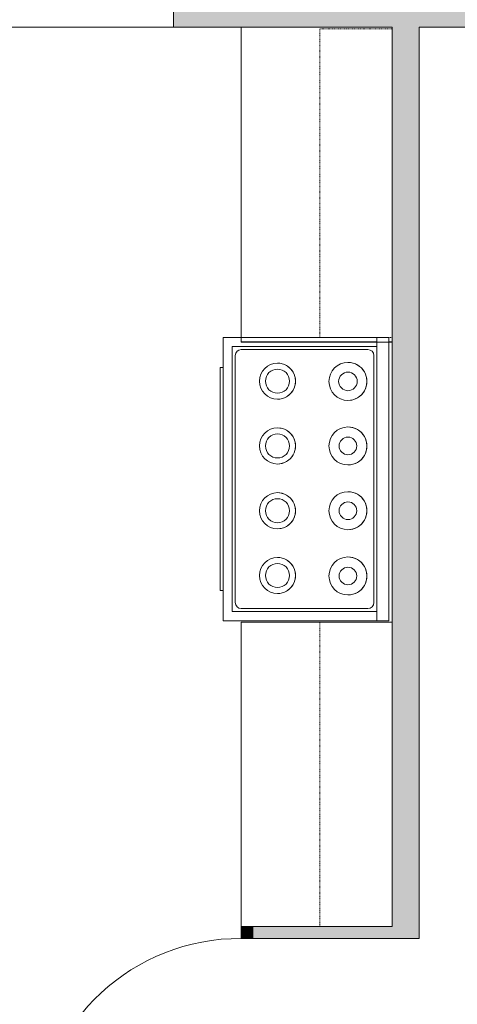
# Model space of a CAD drawing. Header units: inches. Extents: x 282 to 878, y -149 to 1260.
# Tile 5 of 20: x 692 to 765, y 361 to 524. Entities that reach past the tile are written whole.
import ezdxf

# ---------------------------------------------------------------- set-up
doc = ezdxf.new("R2010")
doc.units = ezdxf.units.IN
doc.header["$MEASUREMENT"] = 0
doc.linetypes.add('Overhead', pattern=[0.15625, 0.09375, -0.0625])
for name, color, linetype, lineweight in [('A-DOOR', 31, 'Continuous', 9), ('A-FLOR', 192, 'Continuous', 9), ('A-GENM', 13, 'Continuous', 9), ('A-OBJECTS', 90, 'Continuous', 9), ('A-WALL', 90, 'Continuous', 9), ('A-WALL-PATT', 111, 'Continuous', 9), ('Q-CASE', 31, 'Continuous', 9), ('Q-SPCQ', 2, 'Continuous', 9)]:
    doc.layers.add(name, color=color, linetype=linetype, lineweight=lineweight)

# ---------------------------------------------------------------- blocks, each defined once
blk = doc.blocks.new('Planitar - Single Door_Flush Panel - 2_-10_ x 6_-8_-4237526-Main Floor')
at = {"layer": 'A-DOOR', "lineweight": 18}
for p, q in [((14.99, -1), (14.99, -35)), ((17, -1), (14.99, -1)), ((17, -1), (17, -35)), ((17, -35), (14.99, -35))]:
    blk.add_line(p, q, dxfattribs=at)
at = {"layer": 'A-DOOR'}
blk.add_arc((16.77, -1.3), 33.77, 179.4909, 266.2575, dxfattribs=at)
blk = doc.blocks.new('Upper Cabinet-Single Door-Wall - 24_-4294211-Main Floor')
at = {"layer": 'Q-CASE', "linetype": 'Overhead'}
for p, q in [((-41.08, 2.25), (-41.08, 14.25)), ((-41.08, 14.25), (10.17, 14.25)), ((10.17, 14.25), (10.17, 2.25)), ((10.17, 2.25), (-41.08, 2.25))]:
    blk.add_line(p, q, dxfattribs=at)
blk = doc.blocks.new('Upper Cabinet-Single Door-Wall - 24_-4294227-Main Floor')
at = {"layer": 'Q-CASE', "linetype": 'Overhead'}
for p, q in [((-40.33, 2.25), (-40.33, 14.25)), ((-40.33, 14.25), (10.17, 14.25)), ((10.17, 14.25), (10.17, 2.25)), ((10.17, 2.25), (-40.33, 2.25))]:
    blk.add_line(p, q, dxfattribs=at)
blk = doc.blocks.new('Stove_8 - Stove_8-4172672-Main Floor')
at = {"layer": 'Q-SPCQ'}
for p, q in [((23.5, 0), (-23.5, 0)), ((-23.5, 0), (-23.5, -2)), ((23.5, -2), (23.5, 0)), ((-23.5, -2), (-23.5, -27.5)), ((-23.5, -2), (23.5, -2)), ((-22, -2), (-22, -26)), ((-22, -26), (-22, -2)), ((20.5, -2.5), (-20.5, -2.5)), ((22, -26), (22, -2)), ((22, -2), (22, -26)), ((23.5, -27.5), (23.5, -2)), ((-21.5, -3.5), (-21.5, -24.5)), ((21.5, -24.5), (21.5, -3.5)), ((-22, -26), (22, -26)), ((22, -26), (-22, -26)), ((-20.5, -25.5), (20.5, -25.5)), ((-23.5, -27.5), (23.5, -27.5)), ((-18.5, -27.5), (-18.5, -28)), ((18.5, -28), (18.5, -27.5)), ((-16.25, -28), (-18.5, -28)), ((16.25, -28), (-16.25, -28)), ((18.5, -28), (16.25, -28))]:
    blk.add_line(p, q, dxfattribs=at)
for centre, radius in [((-16.21, -6.81), 3.15), ((-5.5, -6.81), 3.15), ((5.25, -6.81), 3.15), ((16.08, -6.81), 3.15), ((-16.21, -6.81), 1.54), ((-5.5, -6.81), 1.46), ((5.25, -6.81), 1.46), ((16.08, -6.81), 1.46), ((-16.25, -18.5), 3), ((-5.5, -18.5), 3), ((5.25, -18.5), 3), ((16, -18.5), 3), ((-16.25, -18.5), 2), ((-5.5, -18.5), 2), ((5.25, -18.5), 2), ((16, -18.5), 2)]:
    blk.add_circle(centre, radius, dxfattribs=at)
for centre, radius, start, end in [((-20.5, -3.5), 1, 90, 180), ((20.5, -3.5), 1, 0, 90), ((-16.21, -6.81), 3.15, 360, 180), ((-5.5, -6.81), 3.15, 360, 180), ((5.25, -6.81), 3.15, 360, 180), ((16.08, -6.81), 3.15, 360, 180), ((-16.21, -6.81), 3.15, 180, 360), ((-5.5, -6.81), 3.15, 180, 360), ((5.25, -6.81), 3.15, 180, 360), ((16.08, -6.81), 3.15, 180, 360), ((-16.25, -18.5), 3, 360, 180), ((-5.5, -18.5), 3, 360, 180), ((5.25, -18.5), 3, 360, 180), ((16, -18.5), 3, 360, 180), ((-16.25, -18.5), 3, 180, 360), ((-5.5, -18.5), 3, 180, 360), ((5.25, -18.5), 3, 180, 360), ((16, -18.5), 3, 180, 360), ((-20.5, -24.5), 1, 180, 270), ((20.5, -24.5), 1, 270, 360)]:
    blk.add_arc(centre, radius, start, end, dxfattribs=at)
blk = doc.blocks.new('Countertop- Rectangle shape base - Default 1-4261623-Main Floor')
at = {"layer": 'A-GENM'}
for p, q in [((4.75, 27.5), (4.75, 2.5)), ((4.75, 2.5), (55.25, 2.5))]:
    blk.add_line(p, q, dxfattribs=at)
blk = doc.blocks.new('Countertop- Rectangle shape base - Default 1-4261530-Main Floor')
at = {"layer": 'A-GENM'}
for p, q in [((56.125, 27), (56.125, 27.5)), ((56.125, 2.5), (56.125, 25)), ((3.875, 2.5), (56.125, 2.5))]:
    blk.add_line(p, q, dxfattribs=at)

msp = doc.modelspace()

# ---------------------------------------------------------------- hatches: boundary and pattern name
at = {"layer": 'A-WALL-PATT'}
h = msp.add_hatch(color=9, dxfattribs=at)
h.paths.add_polyline_path([(575.91, 522.7), (575.91, 530.7), (553.16, 530.7), (553.16, 522.7), (559.16, 522.7)], flags=0)
h.paths.add_polyline_path([(754.16, 522.7), (818.16, 522.7), (818.16, 530.7), (717.91, 530.7), (717.91, 522.7), (744.41, 522.7)], flags=0)
for points in [[(758.66, 373.45), (758.66, 522.7), (754.16, 522.7), (754.16, 373.45)], [(729.16, 371.45), (731.16, 371.45), (731.16, 373.45), (729.16, 373.45)], [(758.66, 371.45), (758.66, 373.45), (731.16, 373.45), (731.16, 371.45), (744.41, 371.45)]]:
    msp.add_hatch(color=9, dxfattribs=at).paths.add_polyline_path(points, flags=0)

# ---------------------------------------------------------------- linework, layer by layer
at = {"layer": 'A-FLOR'}
msp.add_line((717.91, 522.7), (575.91, 522.7), dxfattribs=at)
at = {"layer": 'A-OBJECTS'}
for p, q in [((729.16, 522.7), (729.16, 470.45)), ((754.16, 522.7), (729.16, 522.7)), ((754.16, 470.45), (754.16, 522.7)), ((729.16, 470.45), (754.16, 470.45)), ((729.16, 423.95), (754.16, 423.95)), ((729.16, 373.45), (729.16, 423.95)), ((754.16, 423.95), (754.16, 373.45)), ((754.16, 373.45), (729.16, 373.45))]:
    msp.add_line(p, q, dxfattribs=at)
at = {"layer": 'A-WALL'}
for p, q in [((717.91, 526.76), (717.91, 522.7)), ((717.91, 522.7), (754.16, 522.7)), ((754.16, 522.7), (754.16, 373.45)), ((758.66, 522.7), (795.16, 522.7)), ((758.66, 371.45), (758.66, 522.7)), ((729.16, 373.45), (729.16, 371.45)), ((754.16, 373.45), (729.16, 373.45)), ((729.16, 371.45), (758.66, 371.45))]:
    msp.add_line(p, q, dxfattribs=at)

# ---------------------------------------------------------------- block references
at = {"layer": 'A-DOOR', "rotation": 269.9999999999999}
msp.add_blockref('Planitar - Single Door_Flush Panel - 2_-10_ x 6_-8_-4237526-Main Floor', (730.16, 354.45), dxfattribs=at)
at = {"layer": 'A-GENM', "rotation": 269.9999999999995}
for name, p in [('Countertop- Rectangle shape base - Default 1-4261530-Main Floor', (726.66, 526.58)), ('Countertop- Rectangle shape base - Default 1-4261623-Main Floor', (726.66, 428.7))]:
    msp.add_blockref(name, p, dxfattribs=at)
at = {"layer": 'Q-CASE', "rotation": 89.99999999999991}
for name, p in [('Upper Cabinet-Single Door-Wall - 24_-4294211-Main Floor', (756.41, 512.28)), ('Upper Cabinet-Single Door-Wall - 24_-4294227-Main Floor', (756.41, 413.78))]:
    msp.add_blockref(name, p, dxfattribs=at)
at = {"layer": 'Q-SPCQ', "rotation": 269.9999999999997}
msp.add_blockref('Stove_8 - Stove_8-4172672-Main Floor', (753.66, 447.7), dxfattribs=at)

doc.saveas('drawing.dxf')
